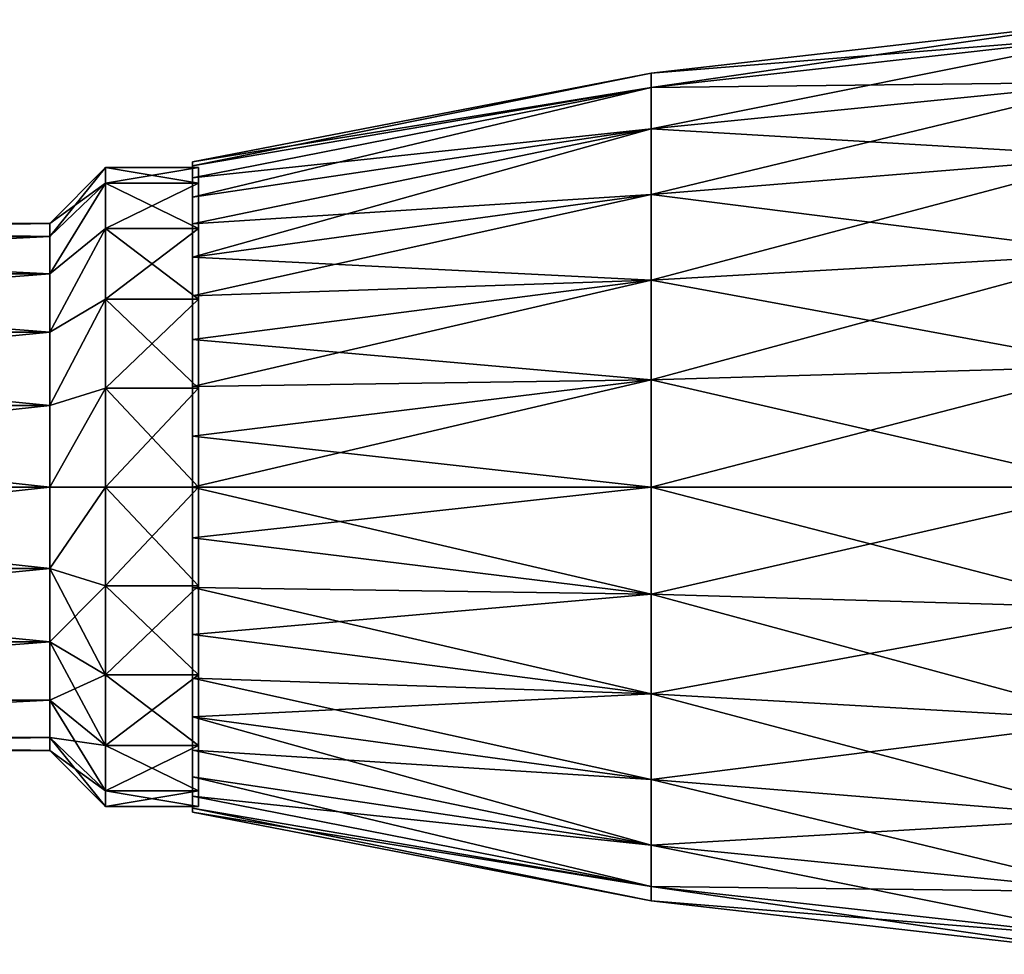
# Model space of a CAD drawing. Header units: millimetres. Extents: x -110 to 119, y -127 to 212.
# Tile 163 of 186: x -48 to -16, y 181 to 211. Entities that reach past the tile are written whole.
import ezdxf

# ---------------------------------------------------------------- set-up
doc = ezdxf.new("R2010")
doc.units = ezdxf.units.MM
doc.header["$LTSCALE"] = 26.699852
for name, color, linetype in [('581', 7, 'CONTINUOUS'), ('582', 7, 'CONTINUOUS'), ('583', 7, 'CONTINUOUS'), ('587', 7, 'CONTINUOUS'), ('588', 7, 'CONTINUOUS'), ('589', 7, 'CONTINUOUS'), ('590', 7, 'CONTINUOUS'), ('591', 7, 'CONTINUOUS'), ('593', 7, 'CONTINUOUS')]:
    doc.layers.add(name, color=color, linetype=linetype)

msp = doc.modelspace()

# ---------------------------------------------------------------- linework, layer by layer
at = {"layer": '581', "color": 7, "linetype": 'CONTINUOUS', "true_color": 0xa2afbf}
for points in [[(-71.45, 204.5), (-71.45, 204.084, 2.627), (-47.25, 204.5), (-71.45, 204.5)], [(-47.25, 204.5), (-71.45, 204.084, 2.627), (-47.25, 204.084, 2.627), (-47.25, 204.5)], [(-71.45, 204.084, 2.627), (-71.45, 202.877, 4.996), (-47.25, 204.084, 2.627), (-71.45, 204.084, 2.627)], [(-47.25, 204.084, 2.627), (-71.45, 202.877, 4.996), (-47.25, 202.877, 4.996), (-47.25, 204.084, 2.627)], [(-71.45, 202.877, 4.996), (-71.45, 200.996, 6.877), (-47.25, 202.877, 4.996), (-71.45, 202.877, 4.996)], [(-47.25, 202.877, 4.996), (-71.45, 200.996, 6.877), (-47.25, 200.996, 6.877), (-47.25, 202.877, 4.996)], [(-71.45, 200.996, 6.877), (-71.45, 198.627, 8.084), (-47.25, 200.996, 6.877), (-71.45, 200.996, 6.877)], [(-47.25, 200.996, 6.877), (-71.45, 198.627, 8.084), (-47.25, 198.627, 8.084), (-47.25, 200.996, 6.877)], [(-71.45, 198.627, 8.084), (-71.45, 196, 8.5), (-47.25, 198.627, 8.084), (-71.45, 198.627, 8.084)], [(-47.25, 198.627, 8.084), (-71.45, 196, 8.5), (-47.25, 196, 8.5), (-47.25, 198.627, 8.084)], [(-71.45, 196, 8.5), (-71.45, 193.373, 8.084), (-47.25, 196, 8.5), (-71.45, 196, 8.5)], [(-47.25, 196, 8.5), (-71.45, 193.373, 8.084), (-47.25, 193.373, 8.084), (-47.25, 196, 8.5)], [(-71.45, 193.373, 8.084), (-71.45, 191.004, 6.877), (-47.25, 193.373, 8.084), (-71.45, 193.373, 8.084)], [(-47.25, 193.373, 8.084), (-71.45, 191.004, 6.877), (-47.25, 191.004, 6.877), (-47.25, 193.373, 8.084)], [(-71.45, 191.004, 6.877), (-71.45, 189.123, 4.996), (-47.25, 191.004, 6.877), (-71.45, 191.004, 6.877)], [(-47.25, 191.004, 6.877), (-71.45, 189.123, 4.996), (-47.25, 189.123, 4.996), (-47.25, 191.004, 6.877)], [(-71.45, 189.123, 4.996), (-71.45, 187.916, 2.627), (-47.25, 189.123, 4.996), (-71.45, 189.123, 4.996)], [(-47.25, 189.123, 4.996), (-71.45, 187.916, 2.627), (-47.25, 187.916, 2.627), (-47.25, 189.123, 4.996)], [(-71.45, 187.916, 2.627), (-71.45, 187.5), (-47.25, 187.916, 2.627), (-71.45, 187.916, 2.627)], [(-47.25, 187.916, 2.627), (-71.45, 187.5), (-47.25, 187.5), (-47.25, 187.916, 2.627)]]:
    msp.add_3dface(points, dxfattribs=at)
at = {"layer": '582', "color": 7, "linetype": 'CONTINUOUS', "true_color": 0xa2afbf}
for points in [[(-47.25, 204.5), (-47.25, 204.084, 2.627), (-45.45, 206.3), (-47.25, 204.5)], [(-45.45, 206.3), (-47.25, 204.084, 2.627), (-45.45, 205.796, 3.183), (-45.45, 206.3)], [(-47.25, 204.084, 2.627), (-47.25, 202.877, 4.996), (-45.45, 205.796, 3.183), (-47.25, 204.084, 2.627)], [(-45.45, 205.796, 3.183), (-47.25, 202.877, 4.996), (-45.45, 204.333, 6.054), (-45.45, 205.796, 3.183)], [(-47.25, 202.877, 4.996), (-47.25, 200.996, 6.877), (-45.45, 204.333, 6.054), (-47.25, 202.877, 4.996)], [(-45.45, 204.333, 6.054), (-47.25, 200.996, 6.877), (-45.45, 202.054, 8.333), (-45.45, 204.333, 6.054)], [(-47.25, 200.996, 6.877), (-47.25, 198.627, 8.084), (-45.45, 202.054, 8.333), (-47.25, 200.996, 6.877)], [(-45.45, 202.054, 8.333), (-47.25, 198.627, 8.084), (-45.45, 199.183, 9.796), (-45.45, 202.054, 8.333)], [(-47.25, 198.627, 8.084), (-47.25, 196, 8.5), (-45.45, 199.183, 9.796), (-47.25, 198.627, 8.084)], [(-45.45, 199.183, 9.796), (-47.25, 196, 8.5), (-45.45, 196, 10.3), (-45.45, 199.183, 9.796)], [(-47.25, 196, 8.5), (-47.25, 193.373, 8.084), (-45.45, 196, 10.3), (-47.25, 196, 8.5)], [(-45.45, 196, 10.3), (-47.25, 193.373, 8.084), (-45.45, 192.817, 9.796), (-45.45, 196, 10.3)], [(-47.25, 193.373, 8.084), (-47.25, 191.004, 6.877), (-45.45, 192.817, 9.796), (-47.25, 193.373, 8.084)], [(-45.45, 192.817, 9.796), (-47.25, 191.004, 6.877), (-45.45, 189.946, 8.333), (-45.45, 192.817, 9.796)], [(-47.25, 191.004, 6.877), (-47.25, 189.123, 4.996), (-45.45, 189.946, 8.333), (-47.25, 191.004, 6.877)], [(-45.45, 189.946, 8.333), (-47.25, 189.123, 4.996), (-45.45, 187.667, 6.054), (-45.45, 189.946, 8.333)], [(-47.25, 189.123, 4.996), (-47.25, 187.916, 2.627), (-45.45, 187.667, 6.054), (-47.25, 189.123, 4.996)], [(-47.25, 187.916, 2.627), (-47.25, 187.5), (-45.45, 186.204, 3.183), (-47.25, 187.916, 2.627)], [(-45.45, 187.667, 6.054), (-47.25, 187.916, 2.627), (-45.45, 186.204, 3.183), (-45.45, 187.667, 6.054)], [(-45.45, 186.204, 3.183), (-47.25, 187.5), (-45.45, 185.7), (-45.45, 186.204, 3.183)]]:
    msp.add_3dface(points, dxfattribs=at)
at = {"layer": '583', "color": 7, "linetype": 'CONTINUOUS', "true_color": 0xa2afbf}
for points in [[(-45.45, 206.3), (-45.45, 205.796, 3.183), (-42.45, 206.3), (-45.45, 206.3)], [(-42.45, 206.3), (-45.45, 205.796, 3.183), (-42.45, 205.796, 3.183), (-42.45, 206.3)], [(-45.45, 205.796, 3.183), (-45.45, 204.333, 6.054), (-42.45, 205.796, 3.183), (-45.45, 205.796, 3.183)], [(-42.45, 205.796, 3.183), (-45.45, 204.333, 6.054), (-42.45, 204.333, 6.054), (-42.45, 205.796, 3.183)], [(-45.45, 204.333, 6.054), (-45.45, 202.054, 8.333), (-42.45, 204.333, 6.054), (-45.45, 204.333, 6.054)], [(-42.45, 204.333, 6.054), (-45.45, 202.054, 8.333), (-42.45, 202.054, 8.333), (-42.45, 204.333, 6.054)], [(-45.45, 202.054, 8.333), (-45.45, 199.183, 9.796), (-42.45, 202.054, 8.333), (-45.45, 202.054, 8.333)], [(-42.45, 202.054, 8.333), (-45.45, 199.183, 9.796), (-42.45, 199.183, 9.796), (-42.45, 202.054, 8.333)], [(-45.45, 199.183, 9.796), (-45.45, 196, 10.3), (-42.45, 199.183, 9.796), (-45.45, 199.183, 9.796)], [(-42.45, 199.183, 9.796), (-45.45, 196, 10.3), (-42.45, 196, 10.3), (-42.45, 199.183, 9.796)], [(-45.45, 196, 10.3), (-45.45, 192.817, 9.796), (-42.45, 196, 10.3), (-45.45, 196, 10.3)], [(-42.45, 196, 10.3), (-45.45, 192.817, 9.796), (-42.45, 192.817, 9.796), (-42.45, 196, 10.3)], [(-45.45, 192.817, 9.796), (-45.45, 189.946, 8.333), (-42.45, 192.817, 9.796), (-45.45, 192.817, 9.796)], [(-42.45, 192.817, 9.796), (-45.45, 189.946, 8.333), (-42.45, 189.946, 8.333), (-42.45, 192.817, 9.796)], [(-45.45, 189.946, 8.333), (-45.45, 187.667, 6.054), (-42.45, 189.946, 8.333), (-45.45, 189.946, 8.333)], [(-42.45, 189.946, 8.333), (-45.45, 187.667, 6.054), (-42.45, 187.667, 6.054), (-42.45, 189.946, 8.333)], [(-45.45, 187.667, 6.054), (-45.45, 186.204, 3.183), (-42.45, 187.667, 6.054), (-45.45, 187.667, 6.054)], [(-42.45, 187.667, 6.054), (-45.45, 186.204, 3.183), (-42.45, 186.204, 3.183), (-42.45, 187.667, 6.054)], [(-45.45, 186.204, 3.183), (-45.45, 185.7), (-42.45, 186.204, 3.183), (-45.45, 186.204, 3.183)], [(-45.45, 185.7), (-42.45, 185.7), (-42.45, 186.204, 3.183), (-45.45, 185.7)]]:
    msp.add_3dface(points, dxfattribs=at)
at = {"layer": '587', "color": 7, "linetype": 'CONTINUOUS', "true_color": 0xa2afbf}
for points in [[(-71.45, 204.5), (-47.25, 204.5), (-47.25, 204.084, -2.626), (-71.45, 204.5)], [(-71.45, 204.084, -2.627), (-71.45, 204.5), (-47.25, 204.084, -2.626), (-71.45, 204.084, -2.627)], [(-71.45, 202.877, -4.996), (-71.45, 204.084, -2.627), (-47.25, 202.877, -4.996), (-71.45, 202.877, -4.996)], [(-47.25, 202.877, -4.996), (-71.45, 204.084, -2.627), (-47.25, 204.084, -2.626), (-47.25, 202.877, -4.996)], [(-71.45, 200.996, -6.877), (-71.45, 202.877, -4.996), (-47.25, 200.997, -6.876), (-71.45, 200.996, -6.877)], [(-47.25, 200.997, -6.876), (-71.45, 202.877, -4.996), (-47.25, 202.877, -4.996), (-47.25, 200.997, -6.876)], [(-47.25, 198.627, -8.084), (-71.45, 200.996, -6.877), (-47.25, 200.997, -6.876), (-47.25, 198.627, -8.084)], [(-71.45, 198.627, -8.084), (-71.45, 200.996, -6.877), (-47.25, 198.627, -8.084), (-71.45, 198.627, -8.084)], [(-71.45, 196, -8.5), (-71.45, 198.627, -8.084), (-47.25, 196, -8.5), (-71.45, 196, -8.5)], [(-47.25, 196, -8.5), (-71.45, 198.627, -8.084), (-47.25, 198.627, -8.084), (-47.25, 196, -8.5)], [(-71.45, 193.373, -8.084), (-71.45, 196, -8.5), (-47.25, 193.373, -8.084), (-71.45, 193.373, -8.084)], [(-47.25, 193.373, -8.084), (-71.45, 196, -8.5), (-47.25, 196, -8.5), (-47.25, 193.373, -8.084)], [(-71.45, 191.004, -6.877), (-71.45, 193.373, -8.084), (-47.25, 191.004, -6.877), (-71.45, 191.004, -6.877)], [(-47.25, 191.004, -6.877), (-71.45, 193.373, -8.084), (-47.25, 193.373, -8.084), (-47.25, 191.004, -6.877)], [(-71.45, 189.123, -4.996), (-71.45, 191.004, -6.877), (-47.25, 191.004, -6.877), (-71.45, 189.123, -4.996)], [(-47.25, 189.123, -4.996), (-71.45, 189.123, -4.996), (-47.25, 191.004, -6.877), (-47.25, 189.123, -4.996)], [(-71.45, 187.916, -2.627), (-71.45, 189.123, -4.996), (-47.25, 189.123, -4.996), (-71.45, 187.916, -2.627)], [(-47.25, 187.916, -2.626), (-71.45, 187.916, -2.627), (-47.25, 189.123, -4.996), (-47.25, 187.916, -2.626)], [(-47.25, 187.5), (-71.45, 187.5), (-71.45, 187.916, -2.627), (-47.25, 187.5)], [(-47.25, 187.5), (-71.45, 187.916, -2.627), (-47.25, 187.916, -2.626), (-47.25, 187.5)]]:
    msp.add_3dface(points, dxfattribs=at)
at = {"layer": '588', "color": 7, "linetype": 'CONTINUOUS', "true_color": 0xa2afbf}
for points in [[(-47.25, 204.5), (-45.45, 206.3), (-45.45, 205.796, -3.183), (-47.25, 204.5)], [(-47.25, 204.084, -2.626), (-47.25, 204.5), (-45.45, 205.796, -3.183), (-47.25, 204.084, -2.626)], [(-47.25, 202.877, -4.996), (-47.25, 204.084, -2.626), (-45.45, 205.796, -3.183), (-47.25, 202.877, -4.996)], [(-45.45, 204.333, -6.054), (-47.25, 202.877, -4.996), (-45.45, 205.796, -3.183), (-45.45, 204.333, -6.054)], [(-47.25, 200.997, -6.876), (-47.25, 202.877, -4.996), (-45.45, 204.333, -6.054), (-47.25, 200.997, -6.876)], [(-45.45, 202.054, -8.333), (-47.25, 200.997, -6.876), (-45.45, 204.333, -6.054), (-45.45, 202.054, -8.333)], [(-47.25, 198.627, -8.084), (-47.25, 200.997, -6.876), (-45.45, 202.054, -8.333), (-47.25, 198.627, -8.084)], [(-45.45, 199.183, -9.796), (-47.25, 198.627, -8.084), (-45.45, 202.054, -8.333), (-45.45, 199.183, -9.796)], [(-47.25, 196, -8.5), (-47.25, 198.627, -8.084), (-45.45, 199.183, -9.796), (-47.25, 196, -8.5)], [(-45.45, 196, -10.3), (-47.25, 196, -8.5), (-45.45, 199.183, -9.796), (-45.45, 196, -10.3)], [(-47.25, 193.373, -8.084), (-47.25, 196, -8.5), (-45.45, 196, -10.3), (-47.25, 193.373, -8.084)], [(-45.45, 192.817, -9.796), (-47.25, 193.373, -8.084), (-45.45, 196, -10.3), (-45.45, 192.817, -9.796)], [(-47.25, 191.004, -6.877), (-47.25, 193.373, -8.084), (-45.45, 189.946, -8.333), (-47.25, 191.004, -6.877)], [(-45.45, 189.946, -8.333), (-47.25, 193.373, -8.084), (-45.45, 192.817, -9.796), (-45.45, 189.946, -8.333)], [(-47.25, 189.123, -4.996), (-47.25, 191.004, -6.877), (-45.45, 187.667, -6.054), (-47.25, 189.123, -4.996)], [(-45.45, 187.667, -6.054), (-47.25, 191.004, -6.877), (-45.45, 189.946, -8.333), (-45.45, 187.667, -6.054)], [(-47.25, 187.916, -2.626), (-47.25, 189.123, -4.996), (-45.45, 186.204, -3.183), (-47.25, 187.916, -2.626)], [(-45.45, 186.204, -3.183), (-47.25, 189.123, -4.996), (-45.45, 187.667, -6.054), (-45.45, 186.204, -3.183)], [(-45.45, 185.7), (-47.25, 187.5), (-47.25, 187.916, -2.626), (-45.45, 185.7)], [(-45.45, 185.7), (-47.25, 187.916, -2.626), (-45.45, 186.204, -3.183), (-45.45, 185.7)]]:
    msp.add_3dface(points, dxfattribs=at)
at = {"layer": '589', "color": 7, "linetype": 'CONTINUOUS', "true_color": 0xa2afbf}
for points in [[(-45.45, 206.3), (-42.45, 206.3), (-42.45, 205.796, -3.183), (-45.45, 206.3)], [(-45.45, 205.796, -3.183), (-45.45, 206.3), (-42.45, 205.796, -3.183), (-45.45, 205.796, -3.183)], [(-45.45, 204.333, -6.054), (-45.45, 205.796, -3.183), (-42.45, 204.333, -6.054), (-45.45, 204.333, -6.054)], [(-42.45, 204.333, -6.054), (-45.45, 205.796, -3.183), (-42.45, 205.796, -3.183), (-42.45, 204.333, -6.054)], [(-45.45, 202.054, -8.333), (-45.45, 204.333, -6.054), (-42.45, 202.054, -8.333), (-45.45, 202.054, -8.333)], [(-42.45, 202.054, -8.333), (-45.45, 204.333, -6.054), (-42.45, 204.333, -6.054), (-42.45, 202.054, -8.333)], [(-45.45, 199.183, -9.796), (-45.45, 202.054, -8.333), (-42.45, 199.183, -9.796), (-45.45, 199.183, -9.796)], [(-42.45, 199.183, -9.796), (-45.45, 202.054, -8.333), (-42.45, 202.054, -8.333), (-42.45, 199.183, -9.796)], [(-45.45, 196, -10.3), (-45.45, 199.183, -9.796), (-42.45, 196, -10.3), (-45.45, 196, -10.3)], [(-42.45, 196, -10.3), (-45.45, 199.183, -9.796), (-42.45, 199.183, -9.796), (-42.45, 196, -10.3)], [(-45.45, 192.817, -9.796), (-45.45, 196, -10.3), (-42.45, 192.817, -9.796), (-45.45, 192.817, -9.796)], [(-42.45, 192.817, -9.796), (-45.45, 196, -10.3), (-42.45, 196, -10.3), (-42.45, 192.817, -9.796)], [(-45.45, 189.946, -8.333), (-45.45, 192.817, -9.796), (-42.45, 189.946, -8.333), (-45.45, 189.946, -8.333)], [(-42.45, 189.946, -8.333), (-45.45, 192.817, -9.796), (-42.45, 192.817, -9.796), (-42.45, 189.946, -8.333)], [(-45.45, 187.667, -6.054), (-45.45, 189.946, -8.333), (-42.45, 187.667, -6.054), (-45.45, 187.667, -6.054)], [(-42.45, 187.667, -6.054), (-45.45, 189.946, -8.333), (-42.45, 189.946, -8.333), (-42.45, 187.667, -6.054)], [(-45.45, 186.204, -3.183), (-45.45, 187.667, -6.054), (-42.45, 186.204, -3.183), (-45.45, 186.204, -3.183)], [(-42.45, 186.204, -3.183), (-45.45, 187.667, -6.054), (-42.45, 187.667, -6.054), (-42.45, 186.204, -3.183)], [(-42.45, 185.7), (-45.45, 185.7), (-45.45, 186.204, -3.183), (-42.45, 185.7)], [(-42.45, 185.7), (-45.45, 186.204, -3.183), (-42.45, 186.204, -3.183), (-42.45, 185.7)]]:
    msp.add_3dface(points, dxfattribs=at)
at = {"layer": '590', "color": 7, "linetype": 'CONTINUOUS'}
for points in [[(-12.812, 210.557, -3.901), (-27.855, 209.342), (-12.812, 211.071), (-12.812, 210.557, -3.901)], [(-27.855, 208.887, -3.453), (-27.855, 209.342), (-12.812, 210.557, -3.901), (-27.855, 208.887, -3.453)], [(-12.812, 209.052, -7.535), (-27.855, 208.887, -3.453), (-12.812, 210.557, -3.901), (-12.812, 209.052, -7.535)], [(-27.855, 209.342), (-27.855, 208.887, -3.453), (-42.65, 206.489), (-27.855, 209.342)], [(-27.855, 207.554, -6.671), (-27.855, 208.887, -3.453), (-12.812, 209.052, -7.535), (-27.855, 207.554, -6.671)], [(-12.812, 206.657, -10.657), (-27.855, 207.554, -6.671), (-12.812, 209.052, -7.535), (-12.812, 206.657, -10.657)], [(-27.855, 208.887, -3.453), (-27.855, 207.554, -6.671), (-42.65, 205.976, -3.24), (-27.855, 208.887, -3.453)], [(-42.65, 206.489), (-27.855, 208.887, -3.453), (-42.65, 206.359, -1.646), (-42.65, 206.489)], [(-42.65, 206.359, -1.646), (-27.855, 208.887, -3.453), (-42.65, 205.976, -3.24), (-42.65, 206.359, -1.646)], [(-27.855, 207.554, -6.671), (-27.855, 205.434, -9.434), (-42.65, 204.485, -6.167), (-27.855, 207.554, -6.671)], [(-42.65, 205.976, -3.24), (-27.855, 207.554, -6.671), (-42.65, 205.346, -4.761), (-42.65, 205.976, -3.24)], [(-42.65, 205.346, -4.761), (-27.855, 207.554, -6.671), (-42.65, 204.485, -6.167), (-42.65, 205.346, -4.761)], [(-27.855, 205.434, -9.434), (-27.855, 207.554, -6.671), (-12.812, 206.657, -10.657), (-27.855, 205.434, -9.434)], [(-12.812, 203.535, -13.052), (-27.855, 205.434, -9.434), (-12.812, 206.657, -10.657), (-12.812, 203.535, -13.052)], [(-27.855, 205.434, -9.434), (-27.855, 202.671, -11.554), (-42.65, 203.417, -7.417), (-27.855, 205.434, -9.434)], [(-42.65, 204.485, -6.167), (-27.855, 205.434, -9.434), (-42.65, 203.417, -7.417), (-42.65, 204.485, -6.167)], [(-27.855, 202.671, -11.554), (-27.855, 205.434, -9.434), (-12.812, 203.535, -13.052), (-27.855, 202.671, -11.554)], [(-42.65, 203.417, -7.417), (-27.855, 202.671, -11.554), (-42.65, 202.167, -8.485), (-42.65, 203.417, -7.417)], [(-12.812, 199.901, -14.557), (-27.855, 202.671, -11.554), (-12.812, 203.535, -13.052), (-12.812, 199.901, -14.557)], [(-27.855, 202.671, -11.554), (-27.855, 199.453, -12.887), (-42.65, 200.761, -9.346), (-27.855, 202.671, -11.554)], [(-42.65, 202.167, -8.485), (-27.855, 202.671, -11.554), (-42.65, 200.761, -9.346), (-42.65, 202.167, -8.485)], [(-27.855, 199.453, -12.887), (-27.855, 202.671, -11.554), (-12.812, 199.901, -14.557), (-27.855, 199.453, -12.887)], [(-42.65, 200.761, -9.346), (-27.855, 199.453, -12.887), (-42.65, 199.24, -9.976), (-42.65, 200.761, -9.346)], [(-12.812, 196, -15.071), (-27.855, 199.453, -12.887), (-12.812, 199.901, -14.557), (-12.812, 196, -15.071)], [(-27.855, 199.453, -12.887), (-27.855, 196, -13.342), (-42.65, 197.642, -10.359), (-27.855, 199.453, -12.887)], [(-42.65, 199.24, -9.976), (-27.855, 199.453, -12.887), (-42.65, 197.642, -10.359), (-42.65, 199.24, -9.976)], [(-27.855, 196, -13.342), (-27.855, 199.453, -12.887), (-12.812, 196, -15.071), (-27.855, 196, -13.342)], [(-42.65, 197.642, -10.359), (-27.855, 196, -13.342), (-42.65, 196, -10.489), (-42.65, 197.642, -10.359)], [(-27.855, 196, -13.342), (-27.855, 192.547, -12.887), (-42.65, 196, -10.489), (-27.855, 196, -13.342)], [(-42.65, 196, -10.489), (-27.855, 192.547, -12.887), (-42.65, 194.358, -10.359), (-42.65, 196, -10.489)], [(-27.855, 192.547, -12.887), (-27.855, 196, -13.342), (-12.812, 192.099, -14.557), (-27.855, 192.547, -12.887)], [(-12.812, 192.099, -14.557), (-27.855, 196, -13.342), (-12.812, 196, -15.071), (-12.812, 192.099, -14.557)], [(-42.65, 194.358, -10.359), (-27.855, 192.547, -12.887), (-42.65, 192.76, -9.976), (-42.65, 194.358, -10.359)], [(-27.855, 192.547, -12.887), (-27.855, 189.329, -11.554), (-42.65, 192.76, -9.976), (-27.855, 192.547, -12.887)], [(-42.65, 192.76, -9.976), (-27.855, 189.329, -11.554), (-42.65, 191.239, -9.346), (-42.65, 192.76, -9.976)], [(-27.855, 189.329, -11.554), (-27.855, 192.547, -12.887), (-12.812, 188.465, -13.052), (-27.855, 189.329, -11.554)], [(-12.812, 188.465, -13.052), (-27.855, 192.547, -12.887), (-12.812, 192.099, -14.557), (-12.812, 188.465, -13.052)], [(-42.65, 191.239, -9.346), (-27.855, 189.329, -11.554), (-42.65, 189.833, -8.485), (-42.65, 191.239, -9.346)], [(-27.855, 189.329, -11.554), (-27.855, 186.566, -9.434), (-42.65, 189.833, -8.485), (-27.855, 189.329, -11.554)], [(-42.65, 189.833, -8.485), (-27.855, 186.566, -9.434), (-42.65, 188.583, -7.417), (-42.65, 189.833, -8.485)], [(-27.855, 186.566, -9.434), (-27.855, 189.329, -11.554), (-12.812, 185.343, -10.657), (-27.855, 186.566, -9.434)], [(-12.812, 185.343, -10.657), (-27.855, 189.329, -11.554), (-12.812, 188.465, -13.052), (-12.812, 185.343, -10.657)], [(-27.855, 186.566, -9.434), (-27.855, 184.446, -6.671), (-42.65, 188.583, -7.417), (-27.855, 186.566, -9.434)], [(-42.65, 188.583, -7.417), (-27.855, 184.446, -6.671), (-42.65, 187.515, -6.167), (-42.65, 188.583, -7.417)], [(-42.65, 187.515, -6.167), (-27.855, 184.446, -6.671), (-42.65, 186.654, -4.761), (-42.65, 187.515, -6.167)], [(-27.855, 184.446, -6.671), (-27.855, 183.113, -3.453), (-42.65, 186.654, -4.761), (-27.855, 184.446, -6.671)], [(-42.65, 186.654, -4.761), (-27.855, 183.113, -3.453), (-42.65, 186.024, -3.24), (-42.65, 186.654, -4.761)], [(-27.855, 184.446, -6.671), (-27.855, 186.566, -9.434), (-12.812, 182.948, -7.535), (-27.855, 184.446, -6.671)], [(-12.812, 182.948, -7.535), (-27.855, 186.566, -9.434), (-12.812, 185.343, -10.657), (-12.812, 182.948, -7.535)], [(-42.65, 186.024, -3.24), (-27.855, 183.113, -3.453), (-42.65, 185.641, -1.646), (-42.65, 186.024, -3.24)], [(-27.855, 182.658), (-42.65, 185.511), (-42.65, 185.641, -1.646), (-27.855, 182.658)], [(-27.855, 183.113, -3.453), (-27.855, 182.658), (-42.65, 185.641, -1.646), (-27.855, 183.113, -3.453)], [(-27.855, 183.113, -3.453), (-27.855, 184.446, -6.671), (-12.812, 181.443, -3.901), (-27.855, 183.113, -3.453)], [(-12.812, 181.443, -3.901), (-27.855, 184.446, -6.671), (-12.812, 182.948, -7.535), (-12.812, 181.443, -3.901)], [(-27.855, 182.658), (-27.855, 183.113, -3.453), (-12.812, 180.929), (-27.855, 182.658)], [(-12.812, 180.929), (-27.855, 183.113, -3.453), (-12.812, 181.443, -3.901), (-12.812, 180.929)]]:
    msp.add_3dface(points, dxfattribs=at)
at = {"layer": '591', "color": 7, "linetype": 'CONTINUOUS'}
for points in [[(-42.65, 206.489), (-42.65, 206.359, -1.646), (-42.65, 206.359, 1.646), (-42.65, 206.489)], [(-42.65, 206.359, -1.646), (-42.65, 205.976, -3.24), (-42.65, 206.359, 1.646), (-42.65, 206.359, -1.646)], [(-42.65, 206.359, 1.646), (-42.65, 205.976, -3.24), (-42.65, 205.976, 3.24), (-42.65, 206.359, 1.646)], [(-42.65, 205.976, -3.24), (-42.65, 205.346, -4.761), (-42.65, 205.976, 3.24), (-42.65, 205.976, -3.24)], [(-42.65, 205.976, 3.24), (-42.65, 205.346, -4.761), (-42.65, 205.346, 4.761), (-42.65, 205.976, 3.24)], [(-42.65, 205.346, -4.761), (-42.65, 204.485, -6.167), (-42.65, 205.346, 4.761), (-42.65, 205.346, -4.761)], [(-42.65, 205.346, 4.761), (-42.65, 204.485, -6.167), (-42.65, 204.485, 6.167), (-42.65, 205.346, 4.761)], [(-42.65, 204.485, -6.167), (-42.65, 203.417, -7.417), (-42.65, 204.485, 6.167), (-42.65, 204.485, -6.167)], [(-42.65, 204.485, 6.167), (-42.65, 203.417, -7.417), (-42.65, 203.417, 7.417), (-42.65, 204.485, 6.167)], [(-42.65, 203.417, -7.417), (-42.65, 202.167, -8.485), (-42.65, 203.25), (-42.65, 203.417, -7.417)], [(-42.65, 203.417, 7.417), (-42.65, 203.417, -7.417), (-42.65, 203.25), (-42.65, 203.417, 7.417)], [(-42.65, 202.167, 8.485), (-42.65, 203.417, 7.417), (-42.65, 202.812, 2.48), (-42.65, 202.167, 8.485)], [(-42.65, 203.417, 7.417), (-42.65, 203.25), (-42.65, 202.812, 2.48), (-42.65, 203.417, 7.417)], [(-42.65, 203.25), (-42.65, 202.167, -8.485), (-42.65, 202.812, -2.48), (-42.65, 203.25)], [(-42.65, 202.812, -2.48), (-42.65, 202.167, -8.485), (-42.65, 201.553, -4.66), (-42.65, 202.812, -2.48)], [(-42.65, 201.553, 4.66), (-42.65, 202.167, 8.485), (-42.65, 202.812, 2.48), (-42.65, 201.553, 4.66)], [(-42.65, 202.167, -8.485), (-42.65, 200.761, -9.346), (-42.65, 201.553, -4.66), (-42.65, 202.167, -8.485)], [(-42.65, 200.761, 9.346), (-42.65, 202.167, 8.485), (-42.65, 201.553, 4.66), (-42.65, 200.761, 9.346)], [(-42.65, 201.553, -4.66), (-42.65, 200.761, -9.346), (-42.65, 199.625, -6.278), (-42.65, 201.553, -4.66)], [(-42.65, 199.625, 6.278), (-42.65, 200.761, 9.346), (-42.65, 201.553, 4.66), (-42.65, 199.625, 6.278)], [(-42.65, 200.761, -9.346), (-42.65, 199.24, -9.976), (-42.65, 199.625, -6.278), (-42.65, 200.761, -9.346)], [(-42.65, 199.24, 9.976), (-42.65, 200.761, 9.346), (-42.65, 199.625, 6.278), (-42.65, 199.24, 9.976)], [(-42.65, 199.24, -9.976), (-42.65, 197.642, -10.359), (-42.65, 199.625, -6.278), (-42.65, 199.24, -9.976)], [(-42.65, 199.625, -6.278), (-42.65, 197.642, -10.359), (-42.65, 197.26, -7.14), (-42.65, 199.625, -6.278)], [(-42.65, 197.26, 7.14), (-42.65, 199.24, 9.976), (-42.65, 199.625, 6.278), (-42.65, 197.26, 7.14)], [(-42.65, 197.642, 10.359), (-42.65, 199.24, 9.976), (-42.65, 197.26, 7.14), (-42.65, 197.642, 10.359)], [(-42.65, 197.642, -10.359), (-42.65, 196, -10.489), (-42.65, 197.26, -7.14), (-42.65, 197.642, -10.359)], [(-42.65, 196, 10.489), (-42.65, 197.642, 10.359), (-42.65, 197.26, 7.14), (-42.65, 196, 10.489)], [(-42.65, 197.26, -7.14), (-42.65, 196, -10.489), (-42.65, 194.74, -7.14), (-42.65, 197.26, -7.14)], [(-42.65, 194.74, 7.14), (-42.65, 196, 10.489), (-42.65, 197.26, 7.14), (-42.65, 194.74, 7.14)], [(-42.65, 196, -10.489), (-42.65, 194.358, -10.359), (-42.65, 194.74, -7.14), (-42.65, 196, -10.489)], [(-42.65, 194.358, 10.359), (-42.65, 196, 10.489), (-42.65, 194.74, 7.14), (-42.65, 194.358, 10.359)], [(-42.65, 194.358, -10.359), (-42.65, 192.76, -9.976), (-42.65, 194.74, -7.14), (-42.65, 194.358, -10.359)], [(-42.65, 194.74, -7.14), (-42.65, 192.76, -9.976), (-42.65, 192.375, -6.278), (-42.65, 194.74, -7.14)], [(-42.65, 192.375, 6.278), (-42.65, 194.358, 10.359), (-42.65, 194.74, 7.14), (-42.65, 192.375, 6.278)], [(-42.65, 192.76, 9.976), (-42.65, 194.358, 10.359), (-42.65, 192.375, 6.278), (-42.65, 192.76, 9.976)], [(-42.65, 192.76, -9.976), (-42.65, 191.239, -9.346), (-42.65, 192.375, -6.278), (-42.65, 192.76, -9.976)], [(-42.65, 191.239, 9.346), (-42.65, 192.76, 9.976), (-42.65, 192.375, 6.278), (-42.65, 191.239, 9.346)], [(-42.65, 192.375, -6.278), (-42.65, 191.239, -9.346), (-42.65, 190.447, -4.66), (-42.65, 192.375, -6.278)], [(-42.65, 190.447, 4.66), (-42.65, 191.239, 9.346), (-42.65, 192.375, 6.278), (-42.65, 190.447, 4.66)], [(-42.65, 191.239, -9.346), (-42.65, 189.833, -8.485), (-42.65, 190.447, -4.66), (-42.65, 191.239, -9.346)], [(-42.65, 189.833, 8.485), (-42.65, 191.239, 9.346), (-42.65, 190.447, 4.66), (-42.65, 189.833, 8.485)], [(-42.65, 190.447, -4.66), (-42.65, 189.833, -8.485), (-42.65, 189.188, -2.48), (-42.65, 190.447, -4.66)], [(-42.65, 189.188, 2.48), (-42.65, 189.833, 8.485), (-42.65, 190.447, 4.66), (-42.65, 189.188, 2.48)], [(-42.65, 189.833, -8.485), (-42.65, 188.583, -7.417), (-42.65, 189.188, -2.48), (-42.65, 189.833, -8.485)], [(-42.65, 188.583, 7.417), (-42.65, 189.833, 8.485), (-42.65, 188.75), (-42.65, 188.583, 7.417)], [(-42.65, 188.75), (-42.65, 189.833, 8.485), (-42.65, 189.188, 2.48), (-42.65, 188.75)], [(-42.65, 189.188, -2.48), (-42.65, 188.583, -7.417), (-42.65, 188.75), (-42.65, 189.188, -2.48)], [(-42.65, 188.583, -7.417), (-42.65, 188.583, 7.417), (-42.65, 188.75), (-42.65, 188.583, -7.417)], [(-42.65, 188.583, -7.417), (-42.65, 187.515, -6.167), (-42.65, 188.583, 7.417), (-42.65, 188.583, -7.417)], [(-42.65, 188.583, 7.417), (-42.65, 187.515, -6.167), (-42.65, 187.515, 6.167), (-42.65, 188.583, 7.417)], [(-42.65, 187.515, -6.167), (-42.65, 186.654, -4.761), (-42.65, 187.515, 6.167), (-42.65, 187.515, -6.167)], [(-42.65, 187.515, 6.167), (-42.65, 186.654, -4.761), (-42.65, 186.654, 4.761), (-42.65, 187.515, 6.167)], [(-42.65, 186.654, -4.761), (-42.65, 186.024, -3.24), (-42.65, 186.654, 4.761), (-42.65, 186.654, -4.761)], [(-42.65, 186.654, 4.761), (-42.65, 186.024, -3.24), (-42.65, 186.024, 3.24), (-42.65, 186.654, 4.761)], [(-42.65, 186.024, -3.24), (-42.65, 185.641, -1.646), (-42.65, 186.024, 3.24), (-42.65, 186.024, -3.24)], [(-42.65, 186.024, 3.24), (-42.65, 185.641, -1.646), (-42.65, 185.641, 1.646), (-42.65, 186.024, 3.24)], [(-42.65, 185.641, -1.646), (-42.65, 185.511), (-42.65, 185.641, 1.646), (-42.65, 185.641, -1.646)]]:
    msp.add_3dface(points, dxfattribs=at)
at = {"layer": '593', "color": 7, "linetype": 'CONTINUOUS'}
for points in [[(-12.812, 211.071), (-27.855, 209.342), (-27.855, 208.887, 3.453), (-12.812, 211.071)], [(-12.812, 210.557, 3.901), (-12.812, 211.071), (-27.855, 208.887, 3.453), (-12.812, 210.557, 3.901)], [(-12.812, 209.052, 7.535), (-12.812, 210.557, 3.901), (-27.855, 207.554, 6.671), (-12.812, 209.052, 7.535)], [(-27.855, 207.554, 6.671), (-12.812, 210.557, 3.901), (-27.855, 208.887, 3.453), (-27.855, 207.554, 6.671)], [(-27.855, 209.342), (-42.65, 206.489), (-42.65, 206.359, 1.646), (-27.855, 209.342)], [(-27.855, 209.342), (-42.65, 206.359, 1.646), (-27.855, 208.887, 3.453), (-27.855, 209.342)], [(-12.812, 206.657, 10.657), (-12.812, 209.052, 7.535), (-27.855, 205.434, 9.434), (-12.812, 206.657, 10.657)], [(-27.855, 205.434, 9.434), (-12.812, 209.052, 7.535), (-27.855, 207.554, 6.671), (-27.855, 205.434, 9.434)], [(-42.65, 206.359, 1.646), (-42.65, 205.976, 3.24), (-27.855, 208.887, 3.453), (-42.65, 206.359, 1.646)], [(-42.65, 205.976, 3.24), (-42.65, 205.346, 4.761), (-27.855, 208.887, 3.453), (-42.65, 205.976, 3.24)], [(-42.65, 205.346, 4.761), (-27.855, 207.554, 6.671), (-27.855, 208.887, 3.453), (-42.65, 205.346, 4.761)], [(-42.65, 205.346, 4.761), (-42.65, 204.485, 6.167), (-27.855, 207.554, 6.671), (-42.65, 205.346, 4.761)], [(-42.65, 204.485, 6.167), (-42.65, 203.417, 7.417), (-27.855, 207.554, 6.671), (-42.65, 204.485, 6.167)], [(-42.65, 203.417, 7.417), (-27.855, 205.434, 9.434), (-27.855, 207.554, 6.671), (-42.65, 203.417, 7.417)], [(-12.812, 203.535, 13.052), (-12.812, 206.657, 10.657), (-27.855, 202.671, 11.554), (-12.812, 203.535, 13.052)], [(-27.855, 202.671, 11.554), (-12.812, 206.657, 10.657), (-27.855, 205.434, 9.434), (-27.855, 202.671, 11.554)], [(-42.65, 203.417, 7.417), (-42.65, 202.167, 8.485), (-27.855, 205.434, 9.434), (-42.65, 203.417, 7.417)], [(-42.65, 202.167, 8.485), (-27.855, 202.671, 11.554), (-27.855, 205.434, 9.434), (-42.65, 202.167, 8.485)], [(-12.812, 199.901, 14.557), (-12.812, 203.535, 13.052), (-27.855, 199.453, 12.887), (-12.812, 199.901, 14.557)], [(-27.855, 199.453, 12.887), (-12.812, 203.535, 13.052), (-27.855, 202.671, 11.554), (-27.855, 199.453, 12.887)], [(-42.65, 202.167, 8.485), (-42.65, 200.761, 9.346), (-27.855, 202.671, 11.554), (-42.65, 202.167, 8.485)], [(-42.65, 200.761, 9.346), (-42.65, 199.24, 9.976), (-27.855, 202.671, 11.554), (-42.65, 200.761, 9.346)], [(-42.65, 199.24, 9.976), (-27.855, 199.453, 12.887), (-27.855, 202.671, 11.554), (-42.65, 199.24, 9.976)], [(-12.812, 196, 15.071), (-12.812, 199.901, 14.557), (-27.855, 196, 13.342), (-12.812, 196, 15.071)], [(-27.855, 196, 13.342), (-12.812, 199.901, 14.557), (-27.855, 199.453, 12.887), (-27.855, 196, 13.342)], [(-42.65, 199.24, 9.976), (-42.65, 197.642, 10.359), (-27.855, 199.453, 12.887), (-42.65, 199.24, 9.976)], [(-42.65, 197.642, 10.359), (-42.65, 196, 10.489), (-27.855, 199.453, 12.887), (-42.65, 197.642, 10.359)], [(-42.65, 196, 10.489), (-27.855, 196, 13.342), (-27.855, 199.453, 12.887), (-42.65, 196, 10.489)], [(-42.65, 196, 10.489), (-42.65, 194.358, 10.359), (-27.855, 196, 13.342), (-42.65, 196, 10.489)], [(-42.65, 194.358, 10.359), (-27.855, 192.547, 12.887), (-27.855, 196, 13.342), (-42.65, 194.358, 10.359)], [(-12.812, 192.099, 14.557), (-12.812, 196, 15.071), (-27.855, 192.547, 12.887), (-12.812, 192.099, 14.557)], [(-27.855, 192.547, 12.887), (-12.812, 196, 15.071), (-27.855, 196, 13.342), (-27.855, 192.547, 12.887)], [(-42.65, 194.358, 10.359), (-42.65, 192.76, 9.976), (-27.855, 192.547, 12.887), (-42.65, 194.358, 10.359)], [(-42.65, 192.76, 9.976), (-42.65, 191.239, 9.346), (-27.855, 192.547, 12.887), (-42.65, 192.76, 9.976)], [(-42.65, 191.239, 9.346), (-27.855, 189.329, 11.554), (-27.855, 192.547, 12.887), (-42.65, 191.239, 9.346)], [(-27.855, 189.329, 11.554), (-12.812, 192.099, 14.557), (-27.855, 192.547, 12.887), (-27.855, 189.329, 11.554)], [(-12.812, 188.465, 13.052), (-12.812, 192.099, 14.557), (-27.855, 189.329, 11.554), (-12.812, 188.465, 13.052)], [(-42.65, 191.239, 9.346), (-42.65, 189.833, 8.485), (-27.855, 189.329, 11.554), (-42.65, 191.239, 9.346)], [(-42.65, 189.833, 8.485), (-42.65, 188.583, 7.417), (-27.855, 189.329, 11.554), (-42.65, 189.833, 8.485)], [(-42.65, 188.583, 7.417), (-27.855, 186.566, 9.434), (-27.855, 189.329, 11.554), (-42.65, 188.583, 7.417)], [(-27.855, 186.566, 9.434), (-12.812, 188.465, 13.052), (-27.855, 189.329, 11.554), (-27.855, 186.566, 9.434)], [(-42.65, 188.583, 7.417), (-42.65, 187.515, 6.167), (-27.855, 186.566, 9.434), (-42.65, 188.583, 7.417)], [(-12.812, 185.343, 10.657), (-12.812, 188.465, 13.052), (-27.855, 186.566, 9.434), (-12.812, 185.343, 10.657)], [(-42.65, 187.515, 6.167), (-42.65, 186.654, 4.761), (-27.855, 184.446, 6.671), (-42.65, 187.515, 6.167)], [(-42.65, 187.515, 6.167), (-27.855, 184.446, 6.671), (-27.855, 186.566, 9.434), (-42.65, 187.515, 6.167)], [(-42.65, 186.654, 4.761), (-42.65, 186.024, 3.24), (-27.855, 184.446, 6.671), (-42.65, 186.654, 4.761)], [(-27.855, 184.446, 6.671), (-12.812, 185.343, 10.657), (-27.855, 186.566, 9.434), (-27.855, 184.446, 6.671)], [(-42.65, 186.024, 3.24), (-42.65, 185.641, 1.646), (-27.855, 183.113, 3.453), (-42.65, 186.024, 3.24)], [(-42.65, 186.024, 3.24), (-27.855, 183.113, 3.453), (-27.855, 184.446, 6.671), (-42.65, 186.024, 3.24)], [(-42.65, 185.641, 1.646), (-42.65, 185.511), (-27.855, 183.113, 3.453), (-42.65, 185.641, 1.646)], [(-42.65, 185.511), (-27.855, 182.658), (-27.855, 183.113, 3.453), (-42.65, 185.511)], [(-12.812, 182.948, 7.535), (-12.812, 185.343, 10.657), (-27.855, 184.446, 6.671), (-12.812, 182.948, 7.535)], [(-27.855, 183.113, 3.453), (-12.812, 182.948, 7.535), (-27.855, 184.446, 6.671), (-27.855, 183.113, 3.453)], [(-27.855, 182.658), (-12.812, 181.443, 3.901), (-27.855, 183.113, 3.453), (-27.855, 182.658)], [(-12.812, 181.443, 3.901), (-12.812, 182.948, 7.535), (-27.855, 183.113, 3.453), (-12.812, 181.443, 3.901)], [(-27.855, 182.658), (-12.812, 180.929), (-12.812, 181.443, 3.901), (-27.855, 182.658)]]:
    msp.add_3dface(points, dxfattribs=at)

doc.saveas('drawing.dxf')
